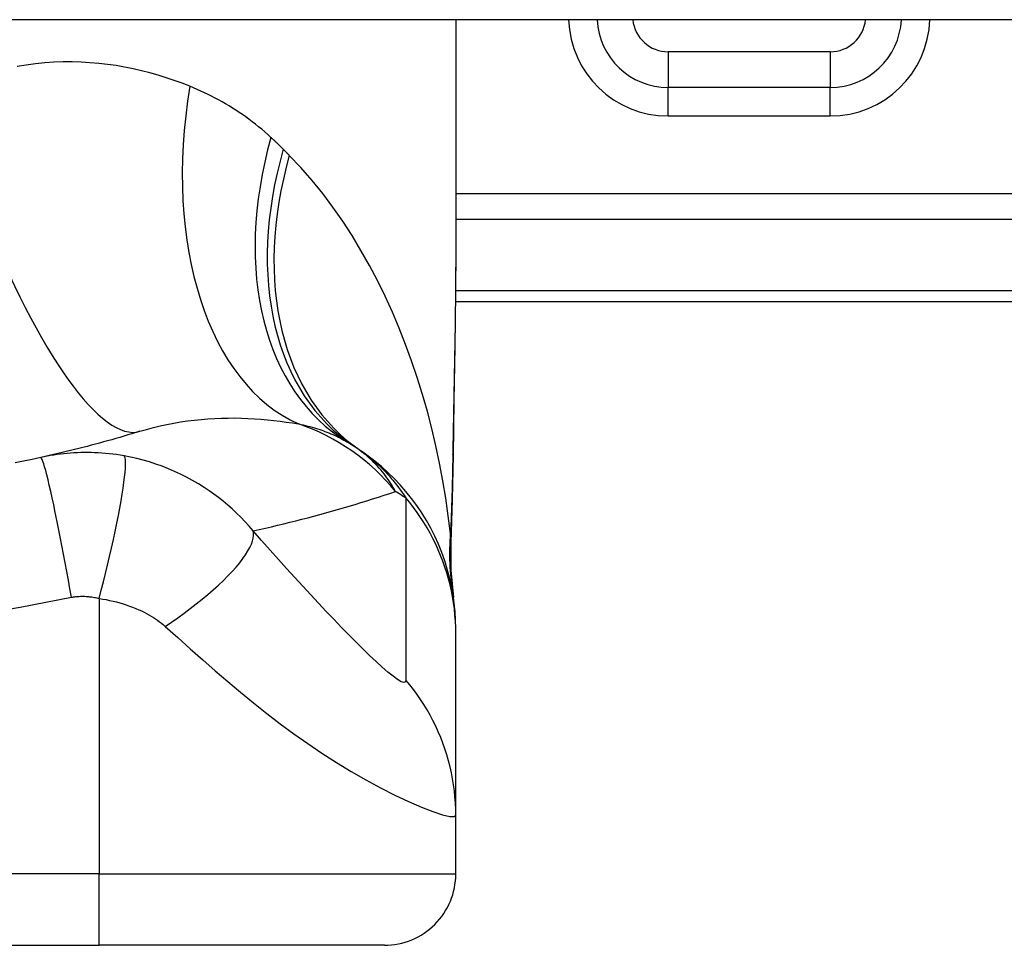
# Model space of a CAD drawing. Header units: inches. Extents: x 15 to 513, y 46 to 241.
# Tile 160 of 198: x 73.827 to 74.371, y 239.471 to 239.982. Entities that reach past the tile are written whole.
import ezdxf

# ---------------------------------------------------------------- set-up
doc = ezdxf.new("R2010")
doc.units = ezdxf.units.IN
doc.header["$MEASUREMENT"] = 0
doc.layers.add('Visible Edges(ANSI)', color=7, linetype='Continuous', lineweight=25)
doc.layers.add('Visible Tangent Edges(ANSI)', color=7, linetype='Continuous', lineweight=25)

msp = doc.modelspace()

# ---------------------------------------------------------------- linework, layer by layer
at = {"layer": 'Visible Edges(ANSI)'}
for p, q in [((123.1381277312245, 239.9818747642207), (69.5331277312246, 239.9818747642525)), ((74.06798599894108, 239.9818747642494), (74.06798599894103, 239.8599262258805)), ((74.27467891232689, 239.9444850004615), (74.18530114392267, 239.9444850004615)), ((74.06779828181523, 239.8263747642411), (74.43412773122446, 239.8263747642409)), ((74.06798600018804, 239.6433257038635), (74.06798600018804, 239.6457471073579)), ((74.06798600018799, 239.54289999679), (74.06798600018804, 239.6433257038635)), ((74.06798599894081, 239.510362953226), (74.06798599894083, 239.5429000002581)), ((73.4971198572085, 239.4709928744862), (73.87113560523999, 239.4709928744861)), ((74.02861592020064, 239.4709928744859), (73.87113560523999, 239.4709928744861))]:
    msp.add_line(p, q, dxfattribs=at)
at = {"layer": 'Visible Edges(ANSI)', "flags": 128}
for points in [[(74.06798600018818, 239.8599262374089), (74.06784255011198, 239.8309127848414), (74.0674817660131, 239.8014119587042), (74.06700800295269, 239.7715243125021), (74.06652562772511, 239.741350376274)], [(73.89362820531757, 239.7546825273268), (73.89142337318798, 239.7540020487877), (73.88921190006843, 239.7533281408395), (73.88699378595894, 239.7526608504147), (73.8847690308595, 239.7520002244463), (73.8825376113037, 239.7513462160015), (73.880299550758, 239.7506989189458), (73.87805482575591, 239.7500583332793), (73.87580345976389, 239.7494245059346), (73.87354540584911, 239.7487973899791), (73.8712807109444, 239.7481770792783), (73.86900932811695, 239.7475636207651), (73.86673125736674, 239.7469569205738), (73.8644464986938, 239.7463571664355), (73.86215502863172, 239.7457642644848), (73.85985687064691, 239.7451783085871), (73.85755197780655, 239.7445992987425), (73.85524037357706, 239.7440272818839), (73.85292203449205, 239.7434622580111), (73.8505969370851, 239.742904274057), (73.84826510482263, 239.7423533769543), (73.84592653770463, 239.7418095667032), (73.8435811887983, 239.7412728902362), (73.84122905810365, 239.7407433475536), (73.83887016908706, 239.7402210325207)], [(74.06798600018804, 239.6457471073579), (74.06789464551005, 239.6503916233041), (74.06761739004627, 239.6550710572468), (74.06715005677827, 239.6597744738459), (74.06648925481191, 239.6644906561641), (74.06563248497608, 239.6692079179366), (74.0645781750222, 239.6739141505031), (74.06332576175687, 239.678597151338), (74.06187563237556, 239.6832445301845), (74.060229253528, 239.6878438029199), (74.05838911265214, 239.692382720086), (74.0563587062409, 239.6968490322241), (74.05414257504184, 239.7012309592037), (74.05174623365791, 239.7055169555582), (74.04917608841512, 239.7096960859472), (74.04643948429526, 239.713757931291), (74.04354454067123, 239.7176928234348), (74.04050008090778, 239.7214917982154), (74.03731563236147, 239.7251466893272), (74.03400121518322, 239.7286502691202), (74.03056734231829, 239.7319961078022), (74.02702485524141, 239.7351789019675), (74.02338486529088, 239.7381940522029), (74.0196586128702, 239.7410381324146), (74.01585743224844, 239.7437085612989)], [(73.83887016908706, 239.7402210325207), (73.83414337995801, 239.7392004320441), (73.82941227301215, 239.7382135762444), (73.82466565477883, 239.7372579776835)], [(74.06652562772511, 239.741350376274), (74.066024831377, 239.7170454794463), (74.06518400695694, 239.69324656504)], [(74.06518400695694, 239.69324656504), (74.06523232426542, 239.6780707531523), (74.06672628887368, 239.662951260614)]]:
    msp.add_lwpolyline(points, dxfattribs=at)
at = {"layer": 'Visible Edges(ANSI)'}
for centre, radius, start, end in [((74.1853011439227, 239.9838550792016), 0.0393700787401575, 182.8831943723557, 269.9999999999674), ((74.27467891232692, 239.9838550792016), 0.0393700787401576, 269.9999999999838, 357.1168056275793), ((73.94682894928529, 239.647782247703), 0.1181102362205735, 56.47918401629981, 58.69993221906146), ((73.68412773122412, 239.2511971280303), 0.59381149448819, 56.03787205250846, 56.47918401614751), ((74.02861592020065, 239.5103629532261), 0.0393700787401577, 269.9999999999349, 0)]:
    msp.add_arc(centre, radius, start, end, dxfattribs=at)
at = {"layer": 'Visible Tangent Edges(ANSI)'}
for p, q in [((74.18530114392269, 239.9641700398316), (74.18530114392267, 239.9444850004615)), ((74.2746789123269, 239.9641700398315), (74.18530114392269, 239.9641700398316)), ((74.2746789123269, 239.9641700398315), (74.27467891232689, 239.9444850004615)), ((74.18530114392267, 239.9287369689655), (74.18530114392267, 239.9444850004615)), ((74.27467891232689, 239.9287369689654), (74.27467891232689, 239.9444850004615)), ((74.18530114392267, 239.9287369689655), (74.27467891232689, 239.9287369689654)), ((74.62522127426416, 239.8857096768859), (74.06798599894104, 239.8857096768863)), ((74.06798599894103, 239.8717902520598), (74.62522127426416, 239.8717902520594)), ((74.43412773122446, 239.8321403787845), (74.06785366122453, 239.8321403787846)), ((73.87113560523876, 239.6624421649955), (73.87113560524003, 239.5103629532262)), ((73.87113560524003, 239.5103629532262), (73.4971198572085, 239.5103629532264)), ((73.87113560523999, 239.4709928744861), (73.87113560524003, 239.5103629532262)), ((73.87113560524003, 239.5103629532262), (74.06798599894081, 239.510362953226))]:
    msp.add_line(p, q, dxfattribs=at)
at = {"layer": 'Visible Tangent Edges(ANSI)', "flags": 128}
for points in [[(73.92114145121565, 239.9451113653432), (73.916850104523, 239.9467889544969), (73.91249610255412, 239.9483742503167), (73.90808167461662, 239.9498627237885), (73.9036090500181, 239.9512497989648), (73.89908043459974, 239.9525309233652), (73.89449810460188, 239.9537015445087), (73.88986426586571, 239.9547571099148), (73.88518112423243, 239.9556930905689), (73.88045093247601, 239.956504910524), (73.87567591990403, 239.9571880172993), (73.87085784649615, 239.9577387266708), (73.86599783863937, 239.958153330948), (73.86109706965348, 239.9584273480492), (73.85615673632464, 239.9585563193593), (73.85117801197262, 239.9585358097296), (73.8461620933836, 239.9583613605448), (73.84111015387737, 239.9580284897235), (73.8360233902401, 239.9575327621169), (73.83090297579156, 239.9568697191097), (73.8257555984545, 239.956034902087)], [(73.9659388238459, 239.9169029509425), (73.96426050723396, 239.9184229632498), (73.96256437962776, 239.9199121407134), (73.96085065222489, 239.9213705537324), (73.95911955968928, 239.9227983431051), (73.95737126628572, 239.9241955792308), (73.95560603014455, 239.9255623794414), (73.95382399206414, 239.9268988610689), (73.95202543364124, 239.9282051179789), (73.95021054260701, 239.929481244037), (73.94837978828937, 239.9307272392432), (73.9465333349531, 239.9319432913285), (73.94467122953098, 239.9331296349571), (73.94279356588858, 239.9342864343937), (73.94090041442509, 239.9354139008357), (73.9389918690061, 239.9365122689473), (73.93706802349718, 239.9375817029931), (73.93512887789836, 239.9386224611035), (73.93317445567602, 239.9396346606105), (73.9312050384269, 239.9406183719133), (73.92922086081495, 239.9415736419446), (73.92722215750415, 239.9425005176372), (73.92520918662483, 239.9433990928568), (73.92318218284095, 239.9442693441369), (73.92114145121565, 239.9451113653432)], [(73.97275090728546, 239.9103602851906), (73.97247224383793, 239.9106390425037), (73.9721931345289, 239.9109172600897), (73.97191357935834, 239.9111949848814), (73.97163355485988, 239.911472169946), (73.97135310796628, 239.9117488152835), (73.97107219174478, 239.9120249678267), (73.97079082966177, 239.9123005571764), (73.97050902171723, 239.9125756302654), (73.9702267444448, 239.9128501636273), (73.96994404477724, 239.9131241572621), (73.96966087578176, 239.9133976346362), (73.96937726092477, 239.9136705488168), (73.96909317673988, 239.9139429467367), (73.96880867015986, 239.9142147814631), (73.96852371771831, 239.9144860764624), (73.96823829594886, 239.9147568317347), (73.9679524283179, 239.9150270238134), (73.96766611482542, 239.915296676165), (73.96737935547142, 239.9155657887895), (73.96709215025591, 239.9158343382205), (73.96680449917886, 239.916102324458), (73.96651637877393, 239.9163697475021), (73.96622783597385, 239.9166366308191), (73.9659388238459, 239.9169029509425)], [(73.97609836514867, 239.9069776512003), (73.97595991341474, 239.9071186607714), (73.97582139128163, 239.907259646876), (73.97568277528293, 239.9074006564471), (73.97554408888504, 239.9075416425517), (73.97540528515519, 239.9076826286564), (73.97526638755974, 239.9078236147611), (73.97512741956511, 239.9079646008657), (73.9749883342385, 239.908105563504), (73.97484917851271, 239.9082465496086), (73.97470992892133, 239.9083875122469), (73.97457058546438, 239.9085284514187), (73.97443114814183, 239.9086694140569), (73.9742916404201, 239.9088103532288), (73.9741520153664, 239.9089512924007), (73.97401231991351, 239.9090922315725), (73.97387253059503, 239.909233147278), (73.97373262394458, 239.9093740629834), (73.97359264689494, 239.9095149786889), (73.97345259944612, 239.9096558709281), (73.9733124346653, 239.9097967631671), (73.97317217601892, 239.9099376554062), (73.97303184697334, 239.9100785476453), (73.97289142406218, 239.9102194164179), (73.97275090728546, 239.9103602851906)], [(74.06506618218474, 239.6983108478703), (74.0638737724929, 239.7080362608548), (74.0624734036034, 239.7177425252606), (74.06086382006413, 239.7274201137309), (74.05904373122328, 239.7370596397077), (74.05701186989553, 239.7466516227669), (74.05476698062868, 239.7561866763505), (74.05230776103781, 239.7656553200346), (74.04963296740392, 239.7750481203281), (74.04674154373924, 239.7843554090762), (74.04363352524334, 239.7935661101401), (74.04030729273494, 239.8026706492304), (74.03676091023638, 239.8116598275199), (74.03299243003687, 239.820524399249), (74.02899992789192, 239.8292551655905), (74.02478147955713, 239.8378428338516), (74.02033512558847, 239.8462782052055), (74.01565553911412, 239.8545564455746), (74.01073442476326, 239.8626727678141), (74.00557092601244, 239.8706097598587), (74.00016440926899, 239.8783496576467), (73.99451424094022, 239.8858746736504), (73.98861997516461, 239.8931668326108), (73.98248143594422, 239.9002074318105), (73.97609836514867, 239.9069776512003)], [(74.06798603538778, 239.8599262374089), (74.06798080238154, 239.855153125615), (74.0679656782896, 239.8503652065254), (74.06794134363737, 239.8455626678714), (74.06790844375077, 239.8407458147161), (74.06786762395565, 239.8359148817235), (74.0678195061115, 239.831070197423), (74.06776473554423, 239.8262119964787), (74.06770393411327, 239.8213405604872), (74.06763775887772, 239.8164562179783), (74.06756683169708, 239.811559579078), (74.06749168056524, 239.8066513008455), (74.06741286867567, 239.8017318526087), (74.0673308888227, 239.7968015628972), (74.06724629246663, 239.791860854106), (74.06715960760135, 239.7869101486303), (74.06707136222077, 239.7819498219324), (74.06698207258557, 239.7769801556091), (74.06689219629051, 239.7720009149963), (74.06680215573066, 239.7670122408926), (74.06671234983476, 239.7620144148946), (74.06662317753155, 239.7570078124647), (74.06653506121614, 239.7519926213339), (74.06644839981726, 239.7469692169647), (74.06636360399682, 239.741937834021)], [(73.89362820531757, 239.7546825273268), (73.8973180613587, 239.755777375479), (73.90103675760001, 239.7567800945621), (73.90477934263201, 239.7576911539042), (73.90854072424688, 239.7585109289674), (73.91231534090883, 239.759240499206), (73.91609763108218, 239.7598813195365), (73.91988200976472, 239.7604348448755), (73.92366277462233, 239.7609024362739), (73.92743070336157, 239.7612860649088), (73.93118183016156, 239.7615883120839), (73.93491493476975, 239.7618118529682), (73.93862879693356, 239.7619592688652), (73.94232214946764, 239.7620332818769), (73.945993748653, 239.7620365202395), (73.9496423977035, 239.7619716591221), (73.95326687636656, 239.7618412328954), (73.9568657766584, 239.7616473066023), (73.96043668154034, 239.7613924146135), (73.96397719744, 239.7610791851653), (73.96748478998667, 239.7607101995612), (73.97095706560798, 239.7602881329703), (73.97439153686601, 239.759815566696), (73.97778573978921, 239.7592950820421), (73.98113725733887, 239.7587293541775)], [(73.98113725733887, 239.7587293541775), (73.98243692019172, 239.758461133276), (73.98372212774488, 239.7581800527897), (73.98499266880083, 239.7578862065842), (73.98624839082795, 239.757579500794), (73.9874891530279, 239.7572599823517), (73.98871484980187, 239.7569275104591), (73.9899253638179, 239.7565821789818), (73.99112056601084, 239.7562239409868), (73.99230046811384, 239.7558527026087), (73.9934651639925, 239.7554684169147), (73.99461467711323, 239.7550711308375), (73.995749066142, 239.754660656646), (73.99686836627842, 239.754237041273), (73.99797263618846, 239.7538001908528), (73.99906192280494, 239.7533500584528), (74.00013622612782, 239.7528866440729), (74.00119541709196, 239.7524099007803), (74.00223953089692, 239.7519199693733), (74.00326857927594, 239.7514167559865), (74.00428263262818, 239.7509003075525), (74.00528171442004, 239.7503706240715), (74.0062658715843, 239.7498277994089), (74.00723515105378, 239.7492717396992), (74.00818958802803, 239.7487024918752)], [(73.88487474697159, 239.7411463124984), (73.88279961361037, 239.7414955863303), (73.88073269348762, 239.741805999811), (73.87868912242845, 239.7420769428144), (73.87666448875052, 239.7423097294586), (73.87464600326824, 239.7425060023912), (73.87262080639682, 239.7426673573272), (73.87058206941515, 239.742795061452), (73.86859012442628, 239.742886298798), (73.86664609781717, 239.7429423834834), (73.86472729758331, 239.7429662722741), (73.86282243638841, 239.7429594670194), (73.86093400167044, 239.7429224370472), (73.85906419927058, 239.7428560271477), (73.85720516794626, 239.7427605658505), (73.85534531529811, 239.7426356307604), (73.85348759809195, 239.7424814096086), (73.85163673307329, 239.7422982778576), (73.84979276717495, 239.7420865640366), (73.8479551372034, 239.7418462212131), (73.84612405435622, 239.7415774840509), (73.84429972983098, 239.7412804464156), (73.8424824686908, 239.7409552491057), (73.84067274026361, 239.740602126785), (73.83887016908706, 239.7402210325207)], [(74.03474854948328, 239.7214533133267), (74.03414190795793, 239.7225573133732), (74.03351142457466, 239.7236576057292), (74.03285637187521, 239.7247538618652), (74.03217605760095, 239.7258457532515), (74.03146977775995, 239.7269329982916), (74.03073679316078, 239.7280153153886), (74.02997642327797, 239.729092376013), (74.02918795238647, 239.730163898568), (74.02837066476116, 239.7312295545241), (74.02752385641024, 239.7322890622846), (74.0266468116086, 239.7333420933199), (74.02573883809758, 239.7343883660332), (74.02479919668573, 239.7354275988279), (74.02382720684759, 239.7364594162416), (74.0228218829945, 239.7374834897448), (74.02178189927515, 239.7384991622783), (74.02070591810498, 239.7395058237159), (74.01959261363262, 239.7405028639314), (74.01844064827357, 239.7414896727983), (74.01724868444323, 239.7424656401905), (74.0160153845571, 239.7434301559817), (74.01473941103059, 239.7443826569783), (74.01341943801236, 239.7453224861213), (74.01205413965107, 239.7462489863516)], [(74.01585743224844, 239.7437085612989), (74.01691498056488, 239.7429826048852), (74.0179689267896, 239.7422314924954), (74.01901930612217, 239.7414547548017), (74.02006617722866, 239.7406519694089), (74.02110956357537, 239.7398225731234), (74.02214952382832, 239.7389661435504), (74.02318609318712, 239.7380821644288), (74.02421976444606, 239.737169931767), (74.0252513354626, 239.7362281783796), (74.02628073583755, 239.7352559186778), (74.0273079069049, 239.7342521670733), (74.02833277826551, 239.7332160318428), (74.02935526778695, 239.7321465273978), (74.03037530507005, 239.7310426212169), (74.03139283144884, 239.7299034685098), (74.03240775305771, 239.7287279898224), (74.03342002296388, 239.7275152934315), (74.03442953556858, 239.7262643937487), (74.0354362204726, 239.7249741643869), (74.03643980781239, 239.7236429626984), (74.03743998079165, 239.7222693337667), (74.03843642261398, 239.7208517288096), (74.0394288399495, 239.7193886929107), (74.04041689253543, 239.7178788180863)], [(73.85580420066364, 239.6631048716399), (73.85498217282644, 239.6677383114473), (73.85413217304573, 239.6724599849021), (73.85325781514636, 239.6772450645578), (73.85236337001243, 239.682065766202), (73.85145374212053, 239.6868914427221), (73.85053439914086, 239.6916891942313), (73.84961132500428, 239.69642438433), (73.84869085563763, 239.7010613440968), (73.84777956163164, 239.7055639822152), (73.84688422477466, 239.7098968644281), (73.84601150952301, 239.7140259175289), (73.84516791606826, 239.7179194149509), (73.8443595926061, 239.7215486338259), (73.84359217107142, 239.7248885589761), (73.8428706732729, 239.7279186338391), (73.84219934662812, 239.7306230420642), (73.84158166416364, 239.7329908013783), (73.84102018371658, 239.7350161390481), (73.8405166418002, 239.7366980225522), (73.84007185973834, 239.738040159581), (73.83968588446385, 239.7390504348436), (73.839357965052, 239.7397404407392), (73.83908671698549, 239.7401248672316), (73.83887016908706, 239.7402210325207)], [(73.87113559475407, 239.6624421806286), (73.87229664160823, 239.6669375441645), (73.87345567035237, 239.6715217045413), (73.87460542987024, 239.6761720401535), (73.87573815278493, 239.680863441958), (73.87684569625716, 239.685568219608), (73.87791968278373, 239.6902566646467), (73.87895168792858, 239.6948973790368), (73.8799333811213, 239.6994580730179), (73.88085671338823, 239.7039059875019), (73.88171412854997, 239.7082087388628), (73.8824987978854, 239.7123349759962), (73.88320469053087, 239.7162552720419), (73.88382683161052, 239.7199425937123), (73.88436132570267, 239.7233730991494), (73.88480549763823, 239.7265264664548), (73.88515789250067, 239.7293865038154), (73.88541832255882, 239.7319411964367), (73.88558774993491, 239.7341829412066), (73.88566833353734, 239.7361084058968), (73.88566314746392, 239.7377184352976), (73.8855762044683, 239.7390176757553), (73.88541222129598, 239.7400142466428), (73.88517647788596, 239.7407192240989), (73.88487474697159, 239.7411463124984)], [(73.95611884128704, 239.6997157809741), (73.95389399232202, 239.7023179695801), (73.95161986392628, 239.7048287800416), (73.94929863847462, 239.7072504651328), (73.94693174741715, 239.7095854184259), (73.94451989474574, 239.7118362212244), (73.94206371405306, 239.7140053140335), (73.93956344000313, 239.7160954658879), (73.93701639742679, 239.7181095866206), (73.93441941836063, 239.7200507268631), (73.93176933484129, 239.7219219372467), (73.92901156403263, 239.7237592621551), (73.92596778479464, 239.7256645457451), (73.92267791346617, 239.7275863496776), (73.91937292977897, 239.7293793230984), (73.91607951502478, 239.7310357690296), (73.91273778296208, 239.7325898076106), (73.90934381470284, 239.7340430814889), (73.90591537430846, 239.7353878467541), (73.90245795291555, 239.7366230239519), (73.89897047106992, 239.7377497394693), (73.89546039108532, 239.738766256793), (73.89193655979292, 239.7396713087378), (73.88840690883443, 239.7404642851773), (73.88487474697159, 239.7411463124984)], [(74.06636360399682, 239.741937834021), (74.06633202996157, 239.7400875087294), (74.06629882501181, 239.7382395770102), (74.066263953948, 239.7363939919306), (74.06622739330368, 239.7345508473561), (74.0661890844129, 239.7327101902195), (74.06614900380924, 239.7308721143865), (74.06610709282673, 239.7290365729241), (74.06606330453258, 239.7272036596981), (74.06601759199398, 239.7253735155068), (74.06596992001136, 239.72354614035), (74.06592024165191, 239.721721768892), (74.06586848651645, 239.7199004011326), (74.0658146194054, 239.7180821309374), (74.06575858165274, 239.7162670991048), (74.06570031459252, 239.714455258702), (74.06563977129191, 239.712646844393), (74.06557688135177, 239.7108418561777), (74.06551160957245, 239.7090403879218), (74.06544387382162, 239.7072425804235), (74.06537361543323, 239.7054484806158), (74.06530078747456, 239.7036581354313), (74.06522531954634, 239.7018717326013), (74.06514714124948, 239.7000892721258), (74.06506618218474, 239.6983108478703)], [(74.06652562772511, 239.741350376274), (74.0665256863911, 239.7413752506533), (74.0665251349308, 239.7414000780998), (74.06652397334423, 239.7414248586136), (74.06652220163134, 239.7414496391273), (74.06651983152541, 239.7414743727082), (74.06651685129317, 239.7414990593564), (74.06651327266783, 239.7415237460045), (74.06650910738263, 239.7415483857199), (74.0665043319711, 239.7415729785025), (74.06649898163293, 239.7415975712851), (74.06649303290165, 239.7416221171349), (74.06648649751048, 239.7416466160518), (74.06647938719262, 239.741671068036), (74.06647169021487, 239.7416955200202), (74.06646343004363, 239.7417199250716), (74.06645458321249, 239.7417442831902), (74.06644517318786, 239.7417685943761), (74.06643519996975, 239.7417929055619), (74.06642466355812, 239.7418171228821), (74.06641356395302, 239.7418413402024), (74.0664019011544, 239.7418655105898), (74.06638968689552, 239.7418896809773), (74.06637692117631, 239.7419137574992), (74.06636360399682, 239.741937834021)], [(73.95611884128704, 239.6997157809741), (73.95951393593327, 239.7004752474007), (73.9628984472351, 239.7012477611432), (73.96627244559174, 239.702033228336), (73.96963593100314, 239.7028316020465), (73.97298892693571, 239.7036429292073), (73.97633150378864, 239.7044670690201), (73.97966366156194, 239.7053040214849), (73.98298547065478, 239.7061537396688), (73.98629693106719, 239.7070161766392), (73.98959808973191, 239.707891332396), (73.99288897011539, 239.7087790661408), (73.99616963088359, 239.7096794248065), (73.99944008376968, 239.7105923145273), (74.00270037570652, 239.7115176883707), (74.00595050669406, 239.7124555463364), (74.00919052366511, 239.7134058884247), (74.01242042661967, 239.7143686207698), (74.01564025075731, 239.7153437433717), (74.01885000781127, 239.7163312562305), (74.0220497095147, 239.7173311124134), (74.02523940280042, 239.7183432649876), (74.02841909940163, 239.7193676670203), (74.03158879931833, 239.7204043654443), (74.03474854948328, 239.7214533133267)], [(74.04041689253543, 239.7178788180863), (74.04041689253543, 239.7136789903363), (74.04041689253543, 239.7094799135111), (74.04041689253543, 239.7052978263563), (74.04041689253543, 239.7011163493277), (74.04041689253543, 239.696930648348), (74.04041689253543, 239.6927439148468), (74.04041689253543, 239.6885581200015), (74.04041689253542, 239.6843728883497), (74.04041689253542, 239.6801873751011), (74.04041689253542, 239.6760017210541), (74.04041689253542, 239.6718161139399), (74.0404168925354, 239.6676305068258), (74.0404168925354, 239.6634448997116), (74.0404168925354, 239.6592592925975), (74.0404168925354, 239.6550737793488), (74.0404168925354, 239.6508883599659), (74.04041689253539, 239.6467025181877), (74.04041689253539, 239.6425163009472), (74.04041689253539, 239.6383310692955), (74.04041689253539, 239.634145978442), (74.04041689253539, 239.6299565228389), (74.04041689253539, 239.6257619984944), (74.04040148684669, 239.6215930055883), (74.04044924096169, 239.6173656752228)], [(74.06798600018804, 239.6433257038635), (74.0679379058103, 239.6466385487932), (74.06779276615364, 239.6499640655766), (74.06754949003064, 239.6532980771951), (74.06720717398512, 239.6566365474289), (74.06676519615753, 239.6599751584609), (74.06622315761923, 239.6633097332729), (74.06558091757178, 239.6666358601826), (74.06483860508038, 239.669949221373), (74.06399658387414, 239.6732454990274), (74.06305549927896, 239.6765203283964), (74.06201623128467, 239.6797694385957), (74.06087995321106, 239.6829885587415), (74.05964806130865, 239.6861735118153), (74.05832220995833, 239.6893202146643), (74.05690428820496, 239.6924246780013), (74.05539641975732, 239.6954830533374), (74.05380095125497, 239.6984915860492), (74.05212042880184, 239.7014467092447), (74.05035759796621, 239.7043450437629), (74.04851539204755, 239.707183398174), (74.04659690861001, 239.709958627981), (74.04460538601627, 239.7126680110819), (74.04254421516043, 239.7153088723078), (74.04041689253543, 239.7178788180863)], [(73.90759871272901, 239.6470336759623), (73.91108065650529, 239.6493888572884), (73.91454896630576, 239.6518091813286), (73.91798672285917, 239.6542865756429), (73.92137627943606, 239.6568118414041), (73.92469942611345, 239.6593747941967), (73.92793764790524, 239.6619644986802), (73.9310724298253, 239.6645690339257), (73.93408553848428, 239.6671760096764), (73.9369593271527, 239.6697726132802), (73.9396770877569, 239.6723456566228), (73.9422233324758, 239.6748821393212), (73.94458405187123, 239.677369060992), (73.9467470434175, 239.6797938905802), (73.94870205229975, 239.6821448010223), (73.95044088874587, 239.6844105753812), (73.95195770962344, 239.6865812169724), (73.9532488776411, 239.6886477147), (73.95431303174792, 239.6906023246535), (73.95515111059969, 239.6924386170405), (73.95576604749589, 239.6941515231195), (73.95616284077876, 239.6957373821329), (73.95634815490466, 239.697193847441), (73.95633029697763, 239.6985199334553), (73.95611884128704, 239.6997157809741)], [(74.04044924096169, 239.6173656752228), (74.0401985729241, 239.6163227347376), (74.03932446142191, 239.6160351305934), (74.03785217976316, 239.6165000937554), (74.0358346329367, 239.6176700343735), (74.03335503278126, 239.6194621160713), (74.03050069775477, 239.6217776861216), (74.02734614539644, 239.6245265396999), (74.02395330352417, 239.6276303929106), (74.02037452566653, 239.6310214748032), (74.01664498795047, 239.6346514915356), (74.01279303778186, 239.6384805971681), (74.00883711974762, 239.6424816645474), (74.00479256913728, 239.6466321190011), (74.00066928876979, 239.6509169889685), (73.9964752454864, 239.6553240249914), (73.99221514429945, 239.6598458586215), (73.98789156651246, 239.6644784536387), (73.98350872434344, 239.6692161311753), (73.97907460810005, 239.6740500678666), (73.97459639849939, 239.6789723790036), (73.97006663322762, 239.6839924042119), (73.96546883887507, 239.689131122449), (73.96079459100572, 239.6944007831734), (73.95611884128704, 239.6997157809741)], [(74.06516322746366, 239.6953350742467), (74.06515907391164, 239.6954023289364), (74.06515494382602, 239.6954749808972), (74.06515083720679, 239.6955529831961), (74.06514675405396, 239.6956363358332), (74.06514268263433, 239.6957248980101), (74.06513862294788, 239.6958186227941), (74.06513459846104, 239.6959174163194), (74.0651305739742, 239.6960212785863), (74.06512656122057, 239.6961300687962), (74.06512256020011, 239.6962437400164), (74.06511857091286, 239.6963622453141), (74.06511458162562, 239.6964855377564), (74.06511059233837, 239.6966134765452), (74.06510661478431, 239.696746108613), (74.06510262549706, 239.6968832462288), (74.06509862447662, 239.6970248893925), (74.06509462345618, 239.6971709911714), (74.06509061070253, 239.6973214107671), (74.06508658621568, 239.6974761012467), (74.06508253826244, 239.6976349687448), (74.06507847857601, 239.6977979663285), (74.06507440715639, 239.6979650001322), (74.06507030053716, 239.6981359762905), (74.06506618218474, 239.6983108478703)], [(74.06518353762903, 239.6932465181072), (74.06518724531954, 239.6933339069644), (74.0651905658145, 239.6934212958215), (74.06519347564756, 239.6935086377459), (74.06519599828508, 239.6935959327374), (74.06519812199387, 239.693683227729), (74.06519985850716, 239.6937704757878), (74.06520118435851, 239.6938577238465), (74.06520212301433, 239.6939449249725), (74.06520266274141, 239.6940320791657), (74.0652028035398, 239.6941192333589), (74.06520254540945, 239.6942062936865), (74.06520190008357, 239.6942933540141), (74.06520085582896, 239.6943804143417), (74.06519941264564, 239.6944673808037), (74.06519757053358, 239.6945543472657), (74.065195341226, 239.694641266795), (74.0651927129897, 239.6947281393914), (74.06518968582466, 239.6948149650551), (74.06518627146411, 239.6949017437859), (74.06518244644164, 239.6949885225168), (74.06517823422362, 239.695075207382), (74.0651736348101, 239.6951618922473), (74.06516862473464, 239.6952485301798), (74.06516322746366, 239.6953350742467)], [(73.81329726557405, 239.6552252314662), (73.82750398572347, 239.6576599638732), (73.84166262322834, 239.6603561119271), (73.85580420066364, 239.6631048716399)], [(73.85580420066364, 239.6631048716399), (73.85641650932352, 239.663207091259), (73.85703078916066, 239.6632983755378), (73.8576470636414, 239.6633788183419), (73.85826512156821, 239.6634483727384), (73.85888479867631, 239.6635069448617), (73.85950590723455, 239.663554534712), (73.86012832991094, 239.6635910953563), (73.86075216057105, 239.6636166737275), (73.86137730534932, 239.6636312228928), (73.86200214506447, 239.6636346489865), (73.86262560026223, 239.6636268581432), (73.86325147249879, 239.6636080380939), (73.863882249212, 239.6635781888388), (73.86451713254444, 239.6635370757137), (73.86515520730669, 239.6634845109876), (73.86580013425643, 239.6634201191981), (73.8664592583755, 239.6633429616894), (73.8671320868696, 239.663252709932), (73.86779867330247, 239.6631502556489), (73.86846117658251, 239.6630353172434), (73.86912375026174, 239.6629073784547), (73.86979050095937, 239.6627659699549), (73.87046281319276, 239.6626108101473), (73.87113559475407, 239.6624421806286)], [(73.87113559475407, 239.6624421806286), (73.87305845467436, 239.6621246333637), (73.87497345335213, 239.661769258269), (73.8768784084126, 239.6613761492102), (73.87876855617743, 239.6609459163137), (73.88063873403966, 239.6604793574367), (73.88248448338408, 239.6599775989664), (73.88430606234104, 239.6594406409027), (73.88610018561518, 239.6588694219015), (73.88785690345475, 239.6582668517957), (73.8895781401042, 239.6576328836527), (73.8912960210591, 239.6569575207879), (73.8929957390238, 239.6562438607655), (73.89455257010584, 239.6555370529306), (73.89594555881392, 239.6548529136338), (73.89727098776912, 239.6541605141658), (73.8985582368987, 239.6534491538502), (73.89980887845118, 239.6527185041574), (73.90102450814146, 239.6519680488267), (73.90220651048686, 239.6511974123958), (73.90335465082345, 239.650406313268), (73.90446855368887, 239.6495945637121), (73.90554779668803, 239.6487619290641), (73.90659155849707, 239.6479083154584), (73.90759871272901, 239.6470336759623)], [(73.90759871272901, 239.6470336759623), (73.91447129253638, 239.6408903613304), (73.92139847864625, 239.6347190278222), (73.92828140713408, 239.6286141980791), (73.93516475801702, 239.6225727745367), (73.9421079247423, 239.6165828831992), (73.94915166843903, 239.6106442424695), (73.95630894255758, 239.6047737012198), (73.96358896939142, 239.5989893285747), (73.97100294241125, 239.593305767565), (73.9785642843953, 239.5877361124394), (73.98627740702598, 239.5822968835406), (73.99413455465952, 239.5770093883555), (74.00212045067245, 239.5718975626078), (74.01019860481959, 239.5669931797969), (74.01831935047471, 239.562332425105), (74.02639836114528, 239.5579641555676), (74.03432733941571, 239.5539458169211), (74.04194220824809, 239.5503541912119), (74.0490450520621, 239.5472766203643), (74.05539243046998, 239.5448125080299), (74.06070102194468, 239.5430694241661), (74.06469063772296, 239.5421393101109), (74.06715927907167, 239.5420789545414), (74.06798600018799, 239.54289999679)], [(74.06798600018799, 239.54289999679), (74.06793796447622, 239.5462160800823), (74.06779300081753, 239.549544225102), (74.06754999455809, 239.5528803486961), (74.0672080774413, 239.5562203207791), (74.06676660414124, 239.5595599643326), (74.06622517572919, 239.5628948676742), (74.0655836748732, 239.5662208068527), (74.06484219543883, 239.5695333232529), (74.06400112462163, 239.5728281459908), (74.06306110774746, 239.5761009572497), (74.06202302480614, 239.5793473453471), (74.06088803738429, 239.5825631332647), (74.0596575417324, 239.5857441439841), (74.0583332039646, 239.5888862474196), (74.05691691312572, 239.5919855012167), (74.05541079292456, 239.5950380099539), (74.05381716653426, 239.5980400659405), (74.05213861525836, 239.6009881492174), (74.05037786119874, 239.6038788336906), (74.04853784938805, 239.6067088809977), (74.0466216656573, 239.6094753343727), (74.0446325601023, 239.6121752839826), (74.04257392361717, 239.6148061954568), (74.04044924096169, 239.6173656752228)]]:
    msp.add_lwpolyline(points, dxfattribs=at)
at = {"layer": 'Visible Tangent Edges(ANSI)'}
for centre, radius, start, end in [((74.1853011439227, 239.9838550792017), 0.0551181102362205, 182.058998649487, 269.9999999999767), ((74.1853011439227, 239.9838550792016), 0.0196850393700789, 185.7737221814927, 269.9999999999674), ((74.27467891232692, 239.9838550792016), 0.0551181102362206, 269.9999999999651, 357.94100135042), ((74.27467891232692, 239.9838550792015), 0.0196850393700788, 269.9999999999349, 354.2262778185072), ((73.80484924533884, 239.3506013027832), 0.4363311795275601, 57.32434627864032, 58.20431596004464)]:
    msp.add_arc(centre, radius, start, end, dxfattribs=at)
for centre, major_axis, ratio, start_param, end_param in [((74.04268696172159, 239.9451113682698), (-0.0508294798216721, -0.1901747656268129), 0.6042411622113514, 4.872506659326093, 6.187735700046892), ((74.11045733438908, 239.9169029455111), (-0.1022677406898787, -0.1682004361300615), 0.6786015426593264, 5.103707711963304, 6.28318530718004), ((74.12076277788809, 239.9103602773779), (-0.1087086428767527, -0.1641112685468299), 0.6890586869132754, 5.140583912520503, 6.283185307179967), ((74.12582687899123, 239.9069776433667), (-0.1099694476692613, -0.1632690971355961), 0.6969087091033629, 5.151259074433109, 6.283185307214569), ((73.83523881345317, 239.9426739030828), (0.0583894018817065, -0.1879913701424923), 0.2492511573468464, 4.997806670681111, 6.28318530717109), ((73.9442074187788, 239.6469001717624), (0.0374595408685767, -0.1120125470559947), 0.992002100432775, 1.934246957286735, 2.496048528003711), ((74.26041923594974, 239.6983108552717), (-0.1940896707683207, -0.0328523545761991), 0.8025726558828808, 6.075329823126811, 6.283185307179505), ((74.2614771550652, 239.6916248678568), (-0.1947508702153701, -0.0286736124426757), 0.9169404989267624, 6.103459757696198, 6.283185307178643)]:
    msp.add_ellipse(centre, major_axis=major_axis, ratio=ratio, start_param=start_param, end_param=end_param, dxfattribs=at)

doc.saveas('drawing.dxf')
